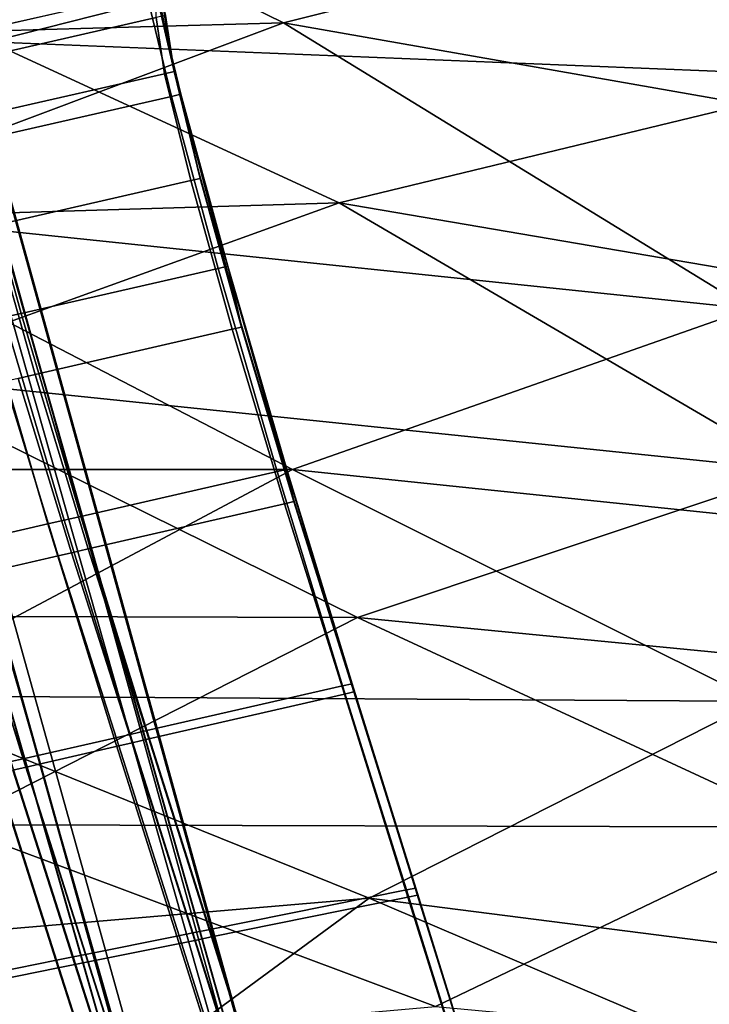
# Model space of a CAD drawing. Extents: x 0 to 1.55, y -0.75 to 0.
# Tile 24 of 77: x 0.3647 to 0.4248, y -0.2229 to -0.1371. Entities that reach past the tile are written whole.
import ezdxf

# ---------------------------------------------------------------- set-up
doc = ezdxf.new("R2010")
doc.units = 0
for name, color, linetype in [('L0_GESTELL_0', 7, 'CONTINUOUS'), ('L1_BECKEN_AUSSEN_0', 7, 'CONTINUOUS'), ('L2_BECKEN_INNEN_0', 7, 'CONTINUOUS')]:
    doc.layers.add(name, color=color, linetype=linetype)

msp = doc.modelspace()

# ---------------------------------------------------------------- linework, layer by layer
at = {"layer": 'L0_GESTELL_0', "color": 8}
for points, invisible_edges in [([(0.375356, -0.127834, 0.06116), (0.377156, -0.135716, 0.062906), (0.377919, -0.140686, 0.045923), (0.375356, -0.127834, 0.06116)], 8), ([(0.375356, -0.127834, 0.06116), (0.377919, -0.140686, 0.045923), (0.376248, -0.13337, 0.04245), (0.375356, -0.127834, 0.06116)], 8), ([(0.42221, -0.368352, 0.135198), (0.358137, -0.132103, 0.135174), (0.356724, -0.132428, 0.135175), (0.42221, -0.368352, 0.135198)], 9), ([(0.358137, -0.132103, 0.135174), (0.423395, -0.36747, 0.135197), (0.423395, -0.367497, 0.133053), (0.358137, -0.132103, 0.135174)], 8), ([(0.358137, -0.132103, 0.135174), (0.423395, -0.367497, 0.133053), (0.358137, -0.132408, 0.13303), (0.358137, -0.132103, 0.135174)], 8), ([(0.358137, -0.132103, 0.135174), (0.42221, -0.368352, 0.135198), (0.423395, -0.36747, 0.135197), (0.358137, -0.132103, 0.135174)], 9), ([(0.415478, -0.373368, 0.135201), (0.356724, -0.132428, 0.135175), (0.348693, -0.134275, 0.135177), (0.415478, -0.373368, 0.135201)], 9), ([(0.356724, -0.132428, 0.135175), (0.415478, -0.373368, 0.135201), (0.42221, -0.368352, 0.135198), (0.356724, -0.132428, 0.135175)], 9), ([(0.377904, -0.143766, 0.025151), (0.358001, -0.136883, 0.04216), (0.375283, -0.132946, 0.04216), (0.377904, -0.143766, 0.025151)], 9), ([(0.358137, -0.132408, 0.13303), (0.42339, -0.368019, 0.093026), (0.358132, -0.138092, 0.093003), (0.358137, -0.132408, 0.13303)], 8), ([(0.358137, -0.132408, 0.13303), (0.423395, -0.367497, 0.133053), (0.42339, -0.368019, 0.093026), (0.358137, -0.132408, 0.13303)], 8), ([(0.376559, -0.133009, 0.090341), (0.359265, -0.138453, 0.079793), (0.376558, -0.134515, 0.079785), (0.376559, -0.133009, 0.090341)], 9), ([(0.359265, -0.138453, 0.079793), (0.376559, -0.133009, 0.090341), (0.359267, -0.136947, 0.090349), (0.359265, -0.138453, 0.079793)], 9), ([(0.378728, -0.143578, 0.025151), (0.375283, -0.132946, 0.04216), (0.376108, -0.132758, 0.04216), (0.378728, -0.143578, 0.025151)], 9), ([(0.375283, -0.132946, 0.04216), (0.378728, -0.143578, 0.025151), (0.377904, -0.143766, 0.025151), (0.375283, -0.132946, 0.04216)], 9), ([(0.376248, -0.13337, 0.04245), (0.378728, -0.143578, 0.025151), (0.376108, -0.132758, 0.04216), (0.376248, -0.13337, 0.04245)], 9), ([(0.378728, -0.143578, 0.025151), (0.376248, -0.13337, 0.04245), (0.378844, -0.144086, 0.025605), (0.378728, -0.143578, 0.025151)], 9), ([(0.377919, -0.140686, 0.045923), (0.378844, -0.144086, 0.025605), (0.376248, -0.13337, 0.04245), (0.377919, -0.140686, 0.045923)], 9), ([(0.347618, -0.134522, 0.135178), (0.347617, -0.134826, 0.133033), (0.414576, -0.37404, 0.135202), (0.347618, -0.134522, 0.135178)], 8), ([(0.414576, -0.37404, 0.135202), (0.348693, -0.134275, 0.135177), (0.347618, -0.134522, 0.135178), (0.414576, -0.37404, 0.135202)], 9), ([(0.348693, -0.134275, 0.135177), (0.414576, -0.37404, 0.135202), (0.415478, -0.373368, 0.135201), (0.348693, -0.134275, 0.135177)], 9), ([(0.376558, -0.134515, 0.079785), (0.359263, -0.14083, 0.063134), (0.376556, -0.136892, 0.063126), (0.376558, -0.134515, 0.079785)], 9), ([(0.359263, -0.14083, 0.063134), (0.376558, -0.134515, 0.079785), (0.359265, -0.138453, 0.079793), (0.359263, -0.14083, 0.063134)], 9), ([(0.347617, -0.134826, 0.133033), (0.347613, -0.140508, 0.093008), (0.414576, -0.374041, 0.133057), (0.347617, -0.134826, 0.133033)], 8), ([(0.347617, -0.134826, 0.133033), (0.414576, -0.374041, 0.133057), (0.414576, -0.37404, 0.135202), (0.347617, -0.134826, 0.133033)], 8), ([(0.377382, -0.136704, 0.063125), (0.377919, -0.140686, 0.045923), (0.377156, -0.135716, 0.062906), (0.377382, -0.136704, 0.063125)], 9), ([(0.358001, -0.136883, 0.04216), (0.377904, -0.143766, 0.025151), (0.360652, -0.147696, 0.025151), (0.358001, -0.136883, 0.04216)], 9), ([(0.360021, -0.145727, 0.046362), (0.376556, -0.136892, 0.063126), (0.359263, -0.14083, 0.063134), (0.360021, -0.145727, 0.046362)], 9), ([(0.376556, -0.136892, 0.063126), (0.360021, -0.145727, 0.046362), (0.377303, -0.141792, 0.046359), (0.376556, -0.136892, 0.063126)], 9), ([(0.377303, -0.141792, 0.046359), (0.377382, -0.136704, 0.063125), (0.376556, -0.136892, 0.063126), (0.377303, -0.141792, 0.046359)], 9), ([(0.377382, -0.136704, 0.063125), (0.377303, -0.141792, 0.046359), (0.378129, -0.141604, 0.046359), (0.377382, -0.136704, 0.063125)], 9), ([(0.377919, -0.140686, 0.045923), (0.377382, -0.136704, 0.063125), (0.378129, -0.141604, 0.046359), (0.377919, -0.140686, 0.045923)], 9), ([(0.358132, -0.138092, 0.093003), (0.42339, -0.368019, 0.093026), (0.42339, -0.368036, 0.091708), (0.358132, -0.138092, 0.093003)], 8), ([(0.358132, -0.138092, 0.093003), (0.42339, -0.368036, 0.091708), (0.358132, -0.138279, 0.091685), (0.358132, -0.138092, 0.093003)], 8), ([(0.356964, -0.138547, 0.091685), (0.415555, -0.373392, 0.091713), (0.348786, -0.140425, 0.091689), (0.356964, -0.138547, 0.091685)], 9), ([(0.358132, -0.138279, 0.091685), (0.422411, -0.368705, 0.091709), (0.356964, -0.138547, 0.091685), (0.358132, -0.138279, 0.091685)], 9), ([(0.415555, -0.373392, 0.091713), (0.356964, -0.138547, 0.091685), (0.422411, -0.368705, 0.091709), (0.415555, -0.373392, 0.091713)], 9), ([(0.422411, -0.368705, 0.091709), (0.358132, -0.138279, 0.091685), (0.42339, -0.368036, 0.091708), (0.422411, -0.368705, 0.091709)], 9), ([(0.348786, -0.140425, 0.091689), (0.414571, -0.374064, 0.091713), (0.347612, -0.140695, 0.09169), (0.348786, -0.140425, 0.091689)], 9), ([(0.347613, -0.140508, 0.093008), (0.347612, -0.140695, 0.09169), (0.414571, -0.374064, 0.093031), (0.347613, -0.140508, 0.093008)], 8), ([(0.347612, -0.140695, 0.09169), (0.414571, -0.374064, 0.091713), (0.414571, -0.374064, 0.093031), (0.347612, -0.140695, 0.09169)], 8), ([(0.347613, -0.140508, 0.093008), (0.414571, -0.374064, 0.093031), (0.414844, -0.375, 0.133057), (0.347613, -0.140508, 0.093008)], 8), ([(0.347613, -0.140508, 0.093008), (0.414844, -0.375, 0.133057), (0.414576, -0.374041, 0.133057), (0.347613, -0.140508, 0.093008)], 8), ([(0.414571, -0.374064, 0.091713), (0.348786, -0.140425, 0.091689), (0.415555, -0.373392, 0.091713), (0.414571, -0.374064, 0.091713)], 9), ([(0.378844, -0.144086, 0.025605), (0.377919, -0.140686, 0.045923), (0.380231, -0.150158, 0.03104), (0.378844, -0.144086, 0.025605)], 9), ([(0.378129, -0.141604, 0.046359), (0.380231, -0.150158, 0.03104), (0.377919, -0.140686, 0.045923), (0.378129, -0.141604, 0.046359)], 9), ([(0.377303, -0.141792, 0.046359), (0.380405, -0.150919, 0.031721), (0.378129, -0.141604, 0.046359), (0.377303, -0.141792, 0.046359)], 9), ([(0.380231, -0.150158, 0.03104), (0.378129, -0.141604, 0.046359), (0.380405, -0.150919, 0.031721), (0.380231, -0.150158, 0.03104)], 9), ([(0.360021, -0.145727, 0.046362), (0.379581, -0.151107, 0.031721), (0.377303, -0.141792, 0.046359), (0.360021, -0.145727, 0.046362)], 9), ([(0.380405, -0.150919, 0.031721), (0.377303, -0.141792, 0.046359), (0.379581, -0.151107, 0.031721), (0.380405, -0.150919, 0.031721)], 9), ([(0.377904, -0.143766, 0.025151), (0.364782, -0.162682, 0.011653), (0.360652, -0.147696, 0.025151), (0.377904, -0.143766, 0.025151)], 9), ([(0.364782, -0.162682, 0.011653), (0.377904, -0.143766, 0.025151), (0.381987, -0.158763, 0.011653), (0.364782, -0.162682, 0.011653)], 9), ([(0.378728, -0.143578, 0.025151), (0.381987, -0.158763, 0.011653), (0.377904, -0.143766, 0.025151), (0.378728, -0.143578, 0.025151)], 9), ([(0.378844, -0.144086, 0.025605), (0.382808, -0.158576, 0.011653), (0.378728, -0.143578, 0.025151), (0.378844, -0.144086, 0.025605)], 9), ([(0.381987, -0.158763, 0.011653), (0.378728, -0.143578, 0.025151), (0.382808, -0.158576, 0.011653), (0.381987, -0.158763, 0.011653)], 9), ([(0.382808, -0.158576, 0.011653), (0.378844, -0.144086, 0.025605), (0.382892, -0.158942, 0.012232), (0.382808, -0.158576, 0.011653)], 9), ([(0.378844, -0.144086, 0.025605), (0.380231, -0.150158, 0.03104), (0.383894, -0.163327, 0.019163), (0.378844, -0.144086, 0.025605)], 8), ([(0.378844, -0.144086, 0.025605), (0.383894, -0.163327, 0.019163), (0.382892, -0.158942, 0.012232), (0.378844, -0.144086, 0.025605)], 8), ([(0.379581, -0.151107, 0.031721), (0.360021, -0.145727, 0.046362), (0.362331, -0.155046, 0.03171), (0.379581, -0.151107, 0.031721)], 9), ([(0.363318, -0.163016, 0.011653), (0.360652, -0.147696, 0.025151), (0.364782, -0.162682, 0.011653), (0.363318, -0.163016, 0.011653)], 9), ([(0.380405, -0.150919, 0.031721), (0.383894, -0.163327, 0.019163), (0.380231, -0.150158, 0.03104), (0.380405, -0.150919, 0.031721)], 9), ([(0.383198, -0.164065, 0.020031), (0.380405, -0.150919, 0.031721), (0.379581, -0.151107, 0.031721), (0.383198, -0.164065, 0.020031)], 9), ([(0.383894, -0.163327, 0.019163), (0.380405, -0.150919, 0.031721), (0.384019, -0.163877, 0.020032), (0.383894, -0.163327, 0.019163)], 9), ([(0.380405, -0.150919, 0.031721), (0.383198, -0.164065, 0.020031), (0.384019, -0.163877, 0.020032), (0.380405, -0.150919, 0.031721)], 9), ([(0.365999, -0.168009, 0.020015), (0.379581, -0.151107, 0.031721), (0.362331, -0.155046, 0.03171), (0.365999, -0.168009, 0.020015)], 9), ([(0.379581, -0.151107, 0.031721), (0.365999, -0.168009, 0.020015), (0.383198, -0.164065, 0.020031), (0.379581, -0.151107, 0.031721)], 9), ([(0.362331, -0.155046, 0.03171), (0.364535, -0.168344, 0.020014), (0.365999, -0.168009, 0.020015), (0.362331, -0.155046, 0.03171)], 9), ([(0.381987, -0.158763, 0.011653), (0.369985, -0.180375, 0.002986), (0.364782, -0.162682, 0.011653), (0.381987, -0.158763, 0.011653)], 9), ([(0.369985, -0.180375, 0.002986), (0.381987, -0.158763, 0.011653), (0.387131, -0.176469, 0.002986), (0.369985, -0.180375, 0.002986)], 9), ([(0.382808, -0.158576, 0.011653), (0.387131, -0.176469, 0.002986), (0.381987, -0.158763, 0.011653), (0.382808, -0.158576, 0.011653)], 9), ([(0.382892, -0.158942, 0.012232), (0.38795, -0.176283, 0.002986), (0.382808, -0.158576, 0.011653), (0.382892, -0.158942, 0.012232)], 9), ([(0.387131, -0.176469, 0.002986), (0.382808, -0.158576, 0.011653), (0.38795, -0.176283, 0.002986), (0.387131, -0.176469, 0.002986)], 9), ([(0.38795, -0.176283, 0.002986), (0.382892, -0.158942, 0.012232), (0.387994, -0.176476, 0.003648), (0.38795, -0.176283, 0.002986)], 9), ([(0.382892, -0.158942, 0.012232), (0.383894, -0.163327, 0.019163), (0.388522, -0.178788, 0.011559), (0.382892, -0.158942, 0.012232)], 8), ([(0.382892, -0.158942, 0.012232), (0.388522, -0.178788, 0.011559), (0.387994, -0.176476, 0.003648), (0.382892, -0.158942, 0.012232)], 8), ([(0.363318, -0.163016, 0.011653), (0.367124, -0.181027, 0.002986), (0.361911, -0.163336, 0.011653), (0.363318, -0.163016, 0.011653)], 9), ([(0.364782, -0.162682, 0.011653), (0.368526, -0.180707, 0.002986), (0.363318, -0.163016, 0.011653), (0.364782, -0.162682, 0.011653)], 9), ([(0.367124, -0.181027, 0.002986), (0.363318, -0.163016, 0.011653), (0.368526, -0.180707, 0.002986), (0.367124, -0.181027, 0.002986)], 9), ([(0.368526, -0.180707, 0.002986), (0.364782, -0.162682, 0.011653), (0.369985, -0.180375, 0.002986), (0.368526, -0.180707, 0.002986)], 9), ([(0.359155, -0.182842, 0.002986), (0.361911, -0.163336, 0.011653), (0.367124, -0.181027, 0.002986), (0.359155, -0.182842, 0.002986)], 9), ([(0.38777, -0.179267, 0.01255), (0.384019, -0.163877, 0.020032), (0.383198, -0.164065, 0.020031), (0.38777, -0.179267, 0.01255)], 9), ([(0.384019, -0.163877, 0.020032), (0.388522, -0.178788, 0.011559), (0.383894, -0.163327, 0.019163), (0.384019, -0.163877, 0.020032)], 9), ([(0.388522, -0.178788, 0.011559), (0.384019, -0.163877, 0.020032), (0.388588, -0.179078, 0.012551), (0.388522, -0.178788, 0.011559)], 9), ([(0.384019, -0.163877, 0.020032), (0.38777, -0.179267, 0.01255), (0.388588, -0.179078, 0.012551), (0.384019, -0.163877, 0.020032)], 9), ([(0.370634, -0.183215, 0.012537), (0.383198, -0.164065, 0.020031), (0.365999, -0.168009, 0.020015), (0.370634, -0.183215, 0.012537)], 9), ([(0.383198, -0.164065, 0.020031), (0.370634, -0.183215, 0.012537), (0.38777, -0.179267, 0.01255), (0.383198, -0.164065, 0.020031)], 9), ([(0.369176, -0.183551, 0.012536), (0.365999, -0.168009, 0.020015), (0.364535, -0.168344, 0.020014), (0.369176, -0.183551, 0.012536)], 9), ([(0.365999, -0.168009, 0.020015), (0.369176, -0.183551, 0.012536), (0.370634, -0.183215, 0.012537), (0.365999, -0.168009, 0.020015)], 9), ([(0.363372, -0.168611, 0.020013), (0.359906, -0.185687, 0.012529), (0.368017, -0.183818, 0.012535), (0.363372, -0.168611, 0.020013)], 9), ([(0.368017, -0.183818, 0.012535), (0.364535, -0.168344, 0.020014), (0.363372, -0.168611, 0.020013), (0.368017, -0.183818, 0.012535)], 9), ([(0.364535, -0.168344, 0.020014), (0.368017, -0.183818, 0.012535), (0.369176, -0.183551, 0.012536), (0.364535, -0.168344, 0.020014)], 9), ([(0.387131, -0.176469, 0.002986), (0.375754, -0.199042), (0.369985, -0.180375, 0.002986), (0.387131, -0.176469, 0.002986)], 9), ([(0.375754, -0.199042), (0.387131, -0.176469, 0.002986), (0.392834, -0.195151), (0.375754, -0.199042)], 9), ([(0.38795, -0.176283, 0.002986), (0.392834, -0.195151), (0.387131, -0.176469, 0.002986), (0.38795, -0.176283, 0.002986)], 9), ([(0.387994, -0.176476, 0.003648), (0.393649, -0.194966), (0.38795, -0.176283, 0.002986), (0.387994, -0.176476, 0.003648)], 9), ([(0.392834, -0.195151), (0.38795, -0.176283, 0.002986), (0.393649, -0.194966), (0.392834, -0.195151)], 9), ([(0.393649, -0.194966), (0.387994, -0.176476, 0.003648), (0.39366, -0.195014, 0.000689), (0.393649, -0.194966)], 9), ([(0.387994, -0.176476, 0.003648), (0.388522, -0.178788, 0.011559), (0.393794, -0.195599, 0.008925), (0.387994, -0.176476, 0.003648)], 8), ([(0.387994, -0.176476, 0.003648), (0.393794, -0.195599, 0.008925), (0.39366, -0.195014, 0.000689), (0.387994, -0.176476, 0.003648)], 8), ([(0.375922, -0.199778, 0.009956), (0.38777, -0.179267, 0.01255), (0.370634, -0.183215, 0.012537), (0.375922, -0.199778, 0.009956)], 9), ([(0.38777, -0.179267, 0.01255), (0.375922, -0.199778, 0.009956), (0.392995, -0.195859, 0.009958), (0.38777, -0.179267, 0.01255)], 9), ([(0.392995, -0.195859, 0.009958), (0.388588, -0.179078, 0.012551), (0.38777, -0.179267, 0.01255), (0.392995, -0.195859, 0.009958)], 9), ([(0.388588, -0.179078, 0.012551), (0.393794, -0.195599, 0.008925), (0.388522, -0.178788, 0.011559), (0.388588, -0.179078, 0.012551)], 9), ([(0.393794, -0.195599, 0.008925), (0.388588, -0.179078, 0.012551), (0.393811, -0.195672, 0.009958), (0.393794, -0.195599, 0.008925)], 9), ([(0.388588, -0.179078, 0.012551), (0.392995, -0.195859, 0.009958), (0.393811, -0.195672, 0.009958), (0.388588, -0.179078, 0.012551)], 9), ([(0.367124, -0.181027, 0.002986), (0.364964, -0.2015), (0.359155, -0.182842, 0.002986), (0.367124, -0.181027, 0.002986)], 9), ([(0.364964, -0.2015), (0.367124, -0.181027, 0.002986), (0.372903, -0.199692), (0.364964, -0.2015)], 9), ([(0.368526, -0.180707, 0.002986), (0.372903, -0.199692), (0.367124, -0.181027, 0.002986), (0.368526, -0.180707, 0.002986)], 9), ([(0.369985, -0.180375, 0.002986), (0.3743, -0.199373), (0.368526, -0.180707, 0.002986), (0.369985, -0.180375, 0.002986)], 9), ([(0.372903, -0.199692), (0.368526, -0.180707, 0.002986), (0.3743, -0.199373), (0.372903, -0.199692)], 9), ([(0.3743, -0.199373), (0.369985, -0.180375, 0.002986), (0.375754, -0.199042), (0.3743, -0.199373)], 9), ([(0.363901, -0.201742), (0.359155, -0.182842, 0.002986), (0.364964, -0.2015), (0.363901, -0.201742)], 9), ([(0.373314, -0.200377, 0.009955), (0.369176, -0.183551, 0.012536), (0.368017, -0.183818, 0.012535), (0.373314, -0.200377, 0.009955)], 9), ([(0.374469, -0.200112, 0.009955), (0.370634, -0.183215, 0.012537), (0.369176, -0.183551, 0.012536), (0.374469, -0.200112, 0.009955)], 9), ([(0.369176, -0.183551, 0.012536), (0.373314, -0.200377, 0.009955), (0.374469, -0.200112, 0.009955), (0.369176, -0.183551, 0.012536)], 9), ([(0.370634, -0.183215, 0.012537), (0.374469, -0.200112, 0.009955), (0.375922, -0.199778, 0.009956), (0.370634, -0.183215, 0.012537)], 9), ([(0.365233, -0.202231, 0.009954), (0.368017, -0.183818, 0.012535), (0.359906, -0.185687, 0.012529), (0.365233, -0.202231, 0.009954)], 9), ([(0.368017, -0.183818, 0.012535), (0.365233, -0.202231, 0.009954), (0.373314, -0.200377, 0.009955), (0.368017, -0.183818, 0.012535)], 9), ([(0.359906, -0.185687, 0.012529), (0.364073, -0.202497, 0.009954), (0.365233, -0.202231, 0.009954), (0.359906, -0.185687, 0.012529)], 9), ([(0.392834, -0.195151), (0.381235, -0.216384), (0.375754, -0.199042), (0.392834, -0.195151)], 9), ([(0.381235, -0.216384), (0.392834, -0.195151), (0.39839, -0.21294), (0.381235, -0.216384)], 9), ([(0.393649, -0.194966), (0.39839, -0.21294), (0.392834, -0.195151), (0.393649, -0.194966)], 9), ([(0.398533, -0.213567, 0.009961), (0.393811, -0.195672, 0.009958), (0.392995, -0.195859, 0.009958), (0.398533, -0.213567, 0.009961)], 9), ([(0.39366, -0.195014, 0.000689), (0.399209, -0.212776), (0.393649, -0.194966), (0.39366, -0.195014, 0.000689)], 9), ([(0.39839, -0.21294), (0.393649, -0.194966), (0.399209, -0.212776), (0.39839, -0.21294)], 9), ([(0.399209, -0.212776), (0.39366, -0.195014, 0.000689), (0.399219, -0.212819, 0.000689), (0.399209, -0.212776)], 9), ([(0.393794, -0.195599, 0.008925), (0.399219, -0.212819, 0.000689), (0.39366, -0.195014, 0.000689), (0.393794, -0.195599, 0.008925)], 9), ([(0.399219, -0.212819, 0.000689), (0.393794, -0.195599, 0.008925), (0.399337, -0.213337, 0.008928), (0.399219, -0.212819, 0.000689)], 9), ([(0.393811, -0.195672, 0.009958), (0.399337, -0.213337, 0.008928), (0.393794, -0.195599, 0.008925), (0.393811, -0.195672, 0.009958)], 9), ([(0.399337, -0.213337, 0.008928), (0.393811, -0.195672, 0.009958), (0.399352, -0.213402, 0.009961), (0.399337, -0.213337, 0.008928)], 9), ([(0.393811, -0.195672, 0.009958), (0.398533, -0.213567, 0.009961), (0.399352, -0.213402, 0.009961), (0.393811, -0.195672, 0.009958)], 9), ([(0.381383, -0.217036, 0.009959), (0.392995, -0.195859, 0.009958), (0.375922, -0.199778, 0.009956), (0.381383, -0.217036, 0.009959)], 9), ([(0.392995, -0.195859, 0.009958), (0.381383, -0.217036, 0.009959), (0.398533, -0.213567, 0.009961), (0.392995, -0.195859, 0.009958)], 9), ([(0.375754, -0.199042), (0.379775, -0.216677), (0.3743, -0.199373), (0.375754, -0.199042)], 9), ([(0.379775, -0.216677), (0.375754, -0.199042), (0.381235, -0.216384), (0.379775, -0.216677)], 9), ([(0.372903, -0.199692), (0.370398, -0.21856), (0.364964, -0.2015), (0.372903, -0.199692)], 9), ([(0.370398, -0.21856), (0.372903, -0.199692), (0.378372, -0.216959), (0.370398, -0.21856)], 9), ([(0.3743, -0.199373), (0.378372, -0.216959), (0.372903, -0.199692), (0.3743, -0.199373)], 9), ([(0.378372, -0.216959), (0.3743, -0.199373), (0.379775, -0.216677), (0.378372, -0.216959)], 9), ([(0.379924, -0.217331, 0.009959), (0.375922, -0.199778, 0.009956), (0.374469, -0.200112, 0.009955), (0.379924, -0.217331, 0.009959)], 9), ([(0.375922, -0.199778, 0.009956), (0.379924, -0.217331, 0.009959), (0.381383, -0.217036, 0.009959), (0.375922, -0.199778, 0.009956)], 9), ([(0.370647, -0.219207, 0.009958), (0.373314, -0.200377, 0.009955), (0.365233, -0.202231, 0.009954), (0.370647, -0.219207, 0.009958)], 9), ([(0.373314, -0.200377, 0.009955), (0.370647, -0.219207, 0.009958), (0.378764, -0.217565, 0.009959), (0.373314, -0.200377, 0.009955)], 9), ([(0.378764, -0.217565, 0.009959), (0.374469, -0.200112, 0.009955), (0.373314, -0.200377, 0.009955), (0.378764, -0.217565, 0.009959)], 9), ([(0.374469, -0.200112, 0.009955), (0.378764, -0.217565, 0.009959), (0.379924, -0.217331, 0.009959), (0.374469, -0.200112, 0.009955)], 9), ([(0.364964, -0.2015), (0.36933, -0.218774), (0.363901, -0.201742), (0.364964, -0.2015)], 9), ([(0.36933, -0.218774), (0.364964, -0.2015), (0.370398, -0.21856), (0.36933, -0.218774)], 9), ([(0.354191, -0.221813), (0.362452, -0.202072), (0.367874, -0.219066), (0.354191, -0.221813)], 9), ([(0.363901, -0.201742), (0.367874, -0.219066), (0.362452, -0.202072), (0.363901, -0.201742)], 9), ([(0.368027, -0.219737, 0.009957), (0.364073, -0.202497, 0.009954), (0.362625, -0.20283, 0.009954), (0.368027, -0.219737, 0.009957)], 9), ([(0.367874, -0.219066), (0.363901, -0.201742), (0.36933, -0.218774), (0.367874, -0.219066)], 9), ([(0.369482, -0.219443, 0.009958), (0.365233, -0.202231, 0.009954), (0.364073, -0.202497, 0.009954), (0.369482, -0.219443, 0.009958)], 9), ([(0.364073, -0.202497, 0.009954), (0.368027, -0.219737, 0.009957), (0.369482, -0.219443, 0.009958), (0.364073, -0.202497, 0.009954)], 9), ([(0.365233, -0.202231, 0.009954), (0.369482, -0.219443, 0.009958), (0.370647, -0.219207, 0.009958), (0.365233, -0.202231, 0.009954)], 9), ([(0.362625, -0.20283, 0.009954), (0.354349, -0.222503, 0.009956), (0.368027, -0.219737, 0.009957), (0.362625, -0.20283, 0.009954)], 9), ([(0.399209, -0.212776), (0.440782, -0.348656), (0.39839, -0.21294), (0.399209, -0.212776)], 9), ([(0.399219, -0.212819, 0.000689), (0.441628, -0.348655), (0.399209, -0.212776), (0.399219, -0.212819, 0.000689)], 9), ([(0.440782, -0.348656), (0.399209, -0.212776), (0.441628, -0.348655), (0.440782, -0.348656)], 9), ([(0.441628, -0.348655), (0.399219, -0.212819, 0.000689), (0.441628, -0.348655, 0.00069), (0.441628, -0.348655)], 9), ([(0.399219, -0.212819, 0.000689), (0.399337, -0.213337, 0.008928), (0.44163, -0.34866, 0.008949), (0.399219, -0.212819, 0.000689)], 8), ([(0.399219, -0.212819, 0.000689), (0.44163, -0.34866, 0.008949), (0.441628, -0.348655, 0.00069), (0.399219, -0.212819, 0.000689)], 8), ([(0.39839, -0.21294), (0.423051, -0.34869), (0.381235, -0.216384), (0.39839, -0.21294)], 9), ([(0.423052, -0.348697, 0.009984), (0.398533, -0.213567, 0.009961), (0.381383, -0.217036, 0.009959), (0.423052, -0.348697, 0.009984)], 9), ([(0.423051, -0.34869), (0.39839, -0.21294), (0.440782, -0.348656), (0.423051, -0.34869)], 9), ([(0.440783, -0.348663, 0.009984), (0.399352, -0.213402, 0.009961), (0.398533, -0.213567, 0.009961), (0.440783, -0.348663, 0.009984)], 9), ([(0.398533, -0.213567, 0.009961), (0.423052, -0.348697, 0.009984), (0.440783, -0.348663, 0.009984), (0.398533, -0.213567, 0.009961)], 9), ([(0.399352, -0.213402, 0.009961), (0.44163, -0.34866, 0.008949), (0.399337, -0.213337, 0.008928), (0.399352, -0.213402, 0.009961)], 9), ([(0.44163, -0.34866, 0.008949), (0.399352, -0.213402, 0.009961), (0.44163, -0.348661, 0.009984), (0.44163, -0.34866, 0.008949)], 9), ([(0.399352, -0.213402, 0.009961), (0.440783, -0.348663, 0.009984), (0.44163, -0.348661, 0.009984), (0.399352, -0.213402, 0.009961)], 9), ([(0.378372, -0.216959), (0.41185, -0.348711), (0.370398, -0.21856), (0.378372, -0.216959)], 9), ([(0.379775, -0.216677), (0.420092, -0.348696), (0.378372, -0.216959), (0.379775, -0.216677)], 9), ([(0.41185, -0.348711), (0.378372, -0.216959), (0.420092, -0.348696), (0.41185, -0.348711)], 9), ([(0.381235, -0.216384), (0.421542, -0.348693), (0.379775, -0.216677), (0.381235, -0.216384)], 9), ([(0.420092, -0.348696), (0.379775, -0.216677), (0.421542, -0.348693), (0.420092, -0.348696)], 9), ([(0.421543, -0.348699, 0.009984), (0.381383, -0.217036, 0.009959), (0.379924, -0.217331, 0.009959), (0.421543, -0.348699, 0.009984)], 9), ([(0.421542, -0.348693), (0.381235, -0.216384), (0.423051, -0.34869), (0.421542, -0.348693)], 9), ([(0.381383, -0.217036, 0.009959), (0.421543, -0.348699, 0.009984), (0.423052, -0.348697, 0.009984), (0.381383, -0.217036, 0.009959)], 9), ([(0.411952, -0.348718, 0.009984), (0.378764, -0.217565, 0.009959), (0.370647, -0.219207, 0.009958), (0.411952, -0.348718, 0.009984)], 9), ([(0.420344, -0.348702, 0.009984), (0.379924, -0.217331, 0.009959), (0.378764, -0.217565, 0.009959), (0.420344, -0.348702, 0.009984)], 9), ([(0.378764, -0.217565, 0.009959), (0.411952, -0.348718, 0.009984), (0.420344, -0.348702, 0.009984), (0.378764, -0.217565, 0.009959)], 9), ([(0.379924, -0.217331, 0.009959), (0.420344, -0.348702, 0.009984), (0.421543, -0.348699, 0.009984), (0.379924, -0.217331, 0.009959)], 9), ([(0.36933, -0.218774), (0.409242, -0.348716), (0.367874, -0.219066), (0.36933, -0.218774)], 9), ([(0.370398, -0.21856), (0.410746, -0.348714), (0.36933, -0.218774), (0.370398, -0.21856)], 9), ([(0.409242, -0.348716), (0.36933, -0.218774), (0.410746, -0.348714), (0.409242, -0.348716)], 9), ([(0.410746, -0.348714), (0.370398, -0.21856), (0.41185, -0.348711), (0.410746, -0.348714)], 9), ([(0.367874, -0.219066), (0.3951, -0.348743), (0.354191, -0.221813), (0.367874, -0.219066)], 9), ([(0.3951, -0.348743), (0.367874, -0.219066), (0.409242, -0.348716), (0.3951, -0.348743)], 9), ([(0.409243, -0.348723, 0.009984), (0.369482, -0.219443, 0.009958), (0.368027, -0.219737, 0.009957), (0.409243, -0.348723, 0.009984)], 9), ([(0.410748, -0.34872, 0.009984), (0.370647, -0.219207, 0.009958), (0.369482, -0.219443, 0.009958), (0.410748, -0.34872, 0.009984)], 9), ([(0.369482, -0.219443, 0.009958), (0.409243, -0.348723, 0.009984), (0.410748, -0.34872, 0.009984), (0.369482, -0.219443, 0.009958)], 9), ([(0.370647, -0.219207, 0.009958), (0.410748, -0.34872, 0.009984), (0.411952, -0.348718, 0.009984), (0.370647, -0.219207, 0.009958)], 9), ([(0.395102, -0.34875, 0.009984), (0.368027, -0.219737, 0.009957), (0.354349, -0.222503, 0.009956), (0.395102, -0.34875, 0.009984)], 9), ([(0.368027, -0.219737, 0.009957), (0.395102, -0.34875, 0.009984), (0.409243, -0.348723, 0.009984), (0.368027, -0.219737, 0.009957)], 9), ([(0.354191, -0.221813), (0.394079, -0.348745), (0.353203, -0.222011), (0.354191, -0.221813)], 9), ([(0.394079, -0.348745), (0.353214, -0.222059, 0.000688), (0.353203, -0.222011), (0.394079, -0.348745)], 9), ([(0.353214, -0.222059, 0.000688), (0.394079, -0.348745), (0.394079, -0.348746, 0.00069), (0.353214, -0.222059, 0.000688)], 9), ([(0.353214, -0.222059, 0.000688), (0.394079, -0.348746, 0.00069), (0.353345, -0.222631, 0.008924), (0.353214, -0.222059, 0.000688)], 8), ([(0.394079, -0.348745), (0.354191, -0.221813), (0.3951, -0.348743), (0.394079, -0.348745)], 9), ([(0.353345, -0.222631, 0.008924), (0.394079, -0.348746, 0.00069), (0.394081, -0.348751, 0.008949), (0.353345, -0.222631, 0.008924)], 8), ([(0.394081, -0.348751, 0.008949), (0.353361, -0.222703, 0.009956), (0.353345, -0.222631, 0.008924), (0.394081, -0.348751, 0.008949)], 9), ([(0.394081, -0.348752, 0.009984), (0.354349, -0.222503, 0.009956), (0.353361, -0.222703, 0.009956), (0.394081, -0.348752, 0.009984)], 9), ([(0.353361, -0.222703, 0.009956), (0.394081, -0.348751, 0.008949), (0.394081, -0.348752, 0.009984), (0.353361, -0.222703, 0.009956)], 9), ([(0.354349, -0.222503, 0.009956), (0.394081, -0.348752, 0.009984), (0.395102, -0.34875, 0.009984), (0.354349, -0.222503, 0.009956)], 9)]:
    msp.add_3dface(points, dxfattribs=dict(at, invisible_edges=invisible_edges))
at = {"layer": 'L1_BECKEN_AUSSEN_0', "color": 153, "invisible_edges": 8}
for points in [[(0.356595, -0.122006, 0.280165), (0.387663, -0.137358, 0.23817), (0.311696, -0.139486, 0.280165), (0.356595, -0.122006, 0.280165)], [(0.356595, -0.122006, 0.280165), (0.434459, -0.125571, 0.23817), (0.387663, -0.137358, 0.23817), (0.356595, -0.122006, 0.280165)], [(0.434459, -0.125571, 0.23817), (0.471548, -0.152059, 0.196709), (0.387663, -0.137358, 0.23817), (0.434459, -0.125571, 0.23817)], [(0.311696, -0.139486, 0.280165), (0.387663, -0.137358, 0.23817), (0.344476, -0.153519, 0.23817), (0.311696, -0.139486, 0.280165)], [(0.387663, -0.137358, 0.23817), (0.428335, -0.162282, 0.196709), (0.344476, -0.153519, 0.23817), (0.387663, -0.137358, 0.23817)], [(0.387663, -0.137358, 0.23817), (0.471548, -0.152059, 0.196709), (0.428335, -0.162282, 0.196709), (0.387663, -0.137358, 0.23817)], [(0.388454, -0.176301, 0.196709), (0.304287, -0.176238, 0.23817), (0.344476, -0.153519, 0.23817), (0.388454, -0.176301, 0.196709)], [(0.344476, -0.153519, 0.23817), (0.428335, -0.162282, 0.196709), (0.388454, -0.176301, 0.196709), (0.344476, -0.153519, 0.23817)], [(0.465336, -0.184276, 0.165718), (0.388454, -0.176301, 0.196709), (0.428335, -0.162282, 0.196709), (0.465336, -0.184276, 0.165718)], [(0.388454, -0.176301, 0.196709), (0.351341, -0.196007, 0.196709), (0.304287, -0.176238, 0.23817), (0.388454, -0.176301, 0.196709)], [(0.428977, -0.196483, 0.165718), (0.351341, -0.196007, 0.196709), (0.388454, -0.176301, 0.196709), (0.428977, -0.196483, 0.165718)], [(0.465336, -0.184276, 0.165718), (0.428977, -0.196483, 0.165718), (0.388454, -0.176301, 0.196709), (0.465336, -0.184276, 0.165718)], [(0.395142, -0.213643, 0.165718), (0.320037, -0.220059, 0.196709), (0.351341, -0.196007, 0.196709), (0.395142, -0.213643, 0.165718)], [(0.428977, -0.196483, 0.165718), (0.395142, -0.213643, 0.165718), (0.351341, -0.196007, 0.196709), (0.428977, -0.196483, 0.165718)], [(0.481491, -0.224703, 0.13911), (0.395142, -0.213643, 0.165718), (0.428977, -0.196483, 0.165718), (0.481491, -0.224703, 0.13911)], [(0.395142, -0.213643, 0.165718), (0.366602, -0.234587, 0.165718), (0.320037, -0.220059, 0.196709), (0.395142, -0.213643, 0.165718)], [(0.453545, -0.238509, 0.13911), (0.366602, -0.234587, 0.165718), (0.395142, -0.213643, 0.165718), (0.453545, -0.238509, 0.13911)], [(0.481491, -0.224703, 0.13911), (0.453545, -0.238509, 0.13911), (0.395142, -0.213643, 0.165718), (0.481491, -0.224703, 0.13911)], [(0.366602, -0.234587, 0.165718), (0.295907, -0.247028, 0.196709), (0.320037, -0.220059, 0.196709), (0.366602, -0.234587, 0.165718)]]:
    msp.add_3dface(points, dxfattribs=at)
at = {"layer": 'L2_BECKEN_INNEN_0', "color": 8, "invisible_edges": 8}
for points in [[(0.339391, -0.129561, 0.325275), (0.362117, -0.139026, 0.2891), (0.409015, -0.127083, 0.288424), (0.339391, -0.129561, 0.325275)], [(0.362117, -0.139026, 0.2891), (0.437793, -0.142075, 0.248941), (0.409015, -0.127083, 0.288424), (0.362117, -0.139026, 0.2891)], [(0.409015, -0.127083, 0.288424), (0.437793, -0.142075, 0.248941), (0.485866, -0.13485, 0.248485), (0.409015, -0.127083, 0.288424)], [(0.31933, -0.155223, 0.289854), (0.392522, -0.153051, 0.249548), (0.362117, -0.139026, 0.2891), (0.31933, -0.155223, 0.289854)], [(0.362117, -0.139026, 0.2891), (0.392522, -0.153051, 0.249548), (0.437793, -0.142075, 0.248941), (0.362117, -0.139026, 0.2891)], [(0.392522, -0.153051, 0.249548), (0.474414, -0.166985, 0.209662), (0.437793, -0.142075, 0.248941), (0.392522, -0.153051, 0.249548)], [(0.31933, -0.155223, 0.289854), (0.351153, -0.167959, 0.250254), (0.392522, -0.153051, 0.249548), (0.31933, -0.155223, 0.289854)], [(0.351153, -0.167959, 0.250254), (0.432486, -0.176395, 0.210207), (0.392522, -0.153051, 0.249548), (0.351153, -0.167959, 0.250254)], [(0.392522, -0.153051, 0.249548), (0.432486, -0.176395, 0.210207), (0.474414, -0.166985, 0.209662), (0.392522, -0.153051, 0.249548)], [(0.394118, -0.189195, 0.210851), (0.351153, -0.167959, 0.250254), (0.312902, -0.188916, 0.250972), (0.394118, -0.189195, 0.210851)], [(0.351153, -0.167959, 0.250254), (0.394118, -0.189195, 0.210851), (0.432486, -0.176395, 0.210207), (0.351153, -0.167959, 0.250254)], [(0.468718, -0.19641, 0.181181), (0.432486, -0.176395, 0.210207), (0.394118, -0.189195, 0.210851), (0.468718, -0.19641, 0.181181)], [(0.394118, -0.189195, 0.210851), (0.312902, -0.188916, 0.250972), (0.3586, -0.207256, 0.211502), (0.394118, -0.189195, 0.210851)], [(0.433545, -0.207463, 0.181722), (0.394118, -0.189195, 0.210851), (0.3586, -0.207256, 0.211502), (0.433545, -0.207463, 0.181722)], [(0.468718, -0.19641, 0.181181), (0.394118, -0.189195, 0.210851), (0.433545, -0.207463, 0.181722), (0.468718, -0.19641, 0.181181)], [(0.400933, -0.223106, 0.182277), (0.3586, -0.207256, 0.211502), (0.328722, -0.229385, 0.212053), (0.400933, -0.223106, 0.182277)], [(0.433545, -0.207463, 0.181722), (0.3586, -0.207256, 0.211502), (0.400933, -0.223106, 0.182277), (0.433545, -0.207463, 0.181722)], [(0.485175, -0.2308, 0.157354), (0.433545, -0.207463, 0.181722), (0.400933, -0.223106, 0.182277), (0.485175, -0.2308, 0.157354)]]:
    msp.add_3dface(points, dxfattribs=at)

doc.saveas('drawing.dxf')
